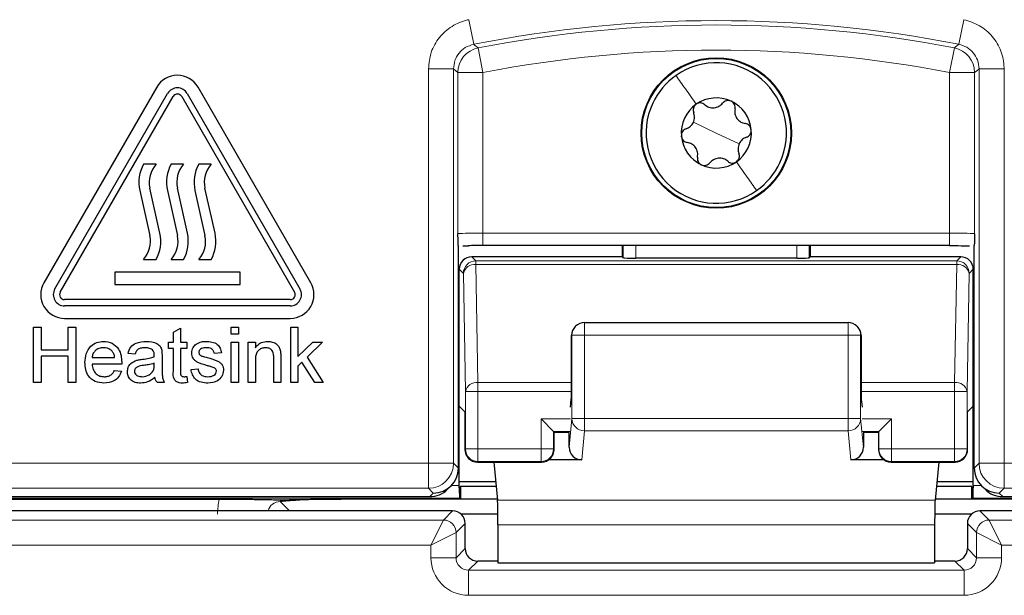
# Model space of a CAD drawing. Header units: millimetres. Extents: x 5 to 418, y 2 to 292.
# Tile 21 of 80: x 117.98 to 124.53, y 160.8 to 164.62. Entities that reach past the tile are written whole.
import ezdxf

# ---------------------------------------------------------------- set-up
doc = ezdxf.new("R2010")
doc.units = ezdxf.units.MM

msp = doc.modelspace()

# ---------------------------------------------------------------- linework, layer by layer
at = {"color": 7, "linetype": 'Continuous', "lineweight": 18}
for p, q in [((120.968, 164.6215), (121.0003, 164.458)), ((124.2581, 164.6215), (124.2258, 164.458)), ((121.03, 164.4341), (121.0618, 164.2705)), ((124.1962, 164.4341), (124.1644, 164.2705)), ((120.6993, 164.2945), (120.8659, 164.2945)), ((120.6993, 161.6738), (120.6993, 164.2945)), ((120.8659, 164.2945), (120.8659, 161.6738)), ((120.8951, 163.199), (120.8951, 164.2705)), ((120.8951, 164.2705), (121.0618, 164.2705)), ((121.0618, 164.2705), (121.0618, 163.2033)), ((124.1644, 164.2705), (124.331, 164.2705)), ((124.1644, 163.2033), (124.1644, 164.2705)), ((124.331, 164.2705), (124.331, 163.199)), ((124.3602, 161.6738), (124.3602, 164.2945)), ((124.5269, 164.2945), (124.3602, 164.2945)), ((124.5269, 164.2945), (124.5269, 161.6738)), ((122.6131, 163.8685), (122.4607, 163.9395)), ((122.6131, 163.8685), (122.7654, 163.7974)), ((121.0618, 163.12), (121.0618, 163.2033)), ((121.0618, 163.2033), (124.1644, 163.2033)), ((124.1644, 163.12), (124.1644, 163.2033)), ((121.995, 163.0388), (121.995, 163.12)), ((122.0783, 163.12), (122.0783, 163.0374)), ((123.1478, 163.0374), (123.1478, 163.12)), ((123.2312, 163.12), (123.2312, 163.0388)), ((120.9875, 163.0461), (121.0146, 163.0191)), ((124.2116, 163.0191), (124.2386, 163.0461)), ((120.9313, 162.9357), (120.9042, 162.9628)), ((121.0146, 163.0191), (121.0146, 162.9947)), ((121.0146, 163.0191), (124.2116, 163.0191)), ((121.0146, 162.9947), (121.0283, 162.2095)), ((121.0146, 162.9947), (124.2116, 162.9947)), ((124.1978, 162.2095), (124.2116, 162.9947)), ((124.2116, 162.9947), (124.2116, 163.0191)), ((124.3219, 162.9628), (124.2949, 162.9357)), ((120.945, 162.1506), (120.9313, 162.9357)), ((124.2949, 162.9357), (124.2812, 162.1506)), ((121.7366, 162.5253), (121.7366, 162.6087)), ((123.4895, 162.5253), (123.4895, 162.6087)), ((121.6533, 162.5253), (121.6504, 162.5224)), ((121.6533, 161.971), (121.6533, 162.5253)), ((121.6533, 162.5253), (121.7366, 162.5253)), ((123.4895, 162.5253), (121.7366, 162.5253)), ((121.7366, 162.5253), (121.7366, 161.971)), ((123.4895, 161.971), (123.4895, 162.5253)), ((123.4895, 162.5253), (123.5728, 162.5253)), ((123.5728, 162.5253), (123.5728, 161.971)), ((123.5758, 162.5224), (123.5728, 162.5253)), ((121.0283, 162.2095), (121.0283, 162.1506)), ((121.0283, 162.2095), (121.6504, 162.2095)), ((123.5758, 162.2095), (124.1978, 162.2095)), ((124.1978, 162.1506), (124.1978, 162.2095)), ((121.0283, 162.1506), (120.945, 162.1506)), ((120.945, 161.7685), (120.945, 162.1506)), ((121.0283, 162.1506), (121.6503, 162.1506)), ((121.0283, 162.1506), (121.0283, 161.7685)), ((123.5759, 162.1506), (124.1978, 162.1506)), ((124.1978, 161.7685), (124.1978, 162.1506)), ((124.2812, 162.1506), (124.1978, 162.1506)), ((124.2812, 162.1506), (124.2812, 161.7685)), ((121.6431, 161.9685), (121.4478, 161.9685)), ((121.4478, 161.7685), (121.4478, 161.9685)), ((121.635, 161.7804), (121.6533, 161.971)), ((121.6533, 161.971), (121.7366, 161.971)), ((121.7366, 161.889), (121.7366, 161.971)), ((121.7366, 161.971), (123.4895, 161.971)), ((123.4895, 161.889), (123.4895, 161.971)), ((123.4895, 161.971), (123.5728, 161.971)), ((123.5728, 161.971), (123.5912, 161.7804)), ((123.7783, 161.9685), (123.583, 161.9685)), ((123.7783, 161.9685), (123.7783, 161.7685)), ((121.6417, 161.8851), (121.5312, 161.8851)), ((121.5312, 161.8851), (121.5312, 161.7685)), ((121.7366, 161.889), (121.718, 161.696)), ((123.4895, 161.889), (121.7366, 161.889)), ((123.5081, 161.696), (123.4895, 161.889)), ((123.695, 161.8851), (123.5845, 161.8851)), ((123.695, 161.7685), (123.695, 161.8851)), ((120.9418, 161.7653), (120.945, 161.7685)), ((121.0283, 161.7685), (120.945, 161.7685)), ((121.0283, 161.7685), (121.0283, 161.6851)), ((121.0283, 161.7685), (121.4478, 161.7685)), ((121.4478, 161.6851), (121.4478, 161.7685)), ((121.5312, 161.7685), (121.4478, 161.7685)), ((121.5312, 161.7685), (121.5343, 161.7653)), ((123.6918, 161.7653), (123.695, 161.7685)), ((123.7783, 161.7685), (123.695, 161.7685)), ((123.7783, 161.7685), (123.7783, 161.6851)), ((123.7783, 161.7685), (124.1978, 161.7685)), ((124.1978, 161.6851), (124.1978, 161.7685)), ((124.2812, 161.7685), (124.1978, 161.7685)), ((124.2812, 161.7685), (124.2843, 161.7653)), ((117.5268, 161.6738), (120.6993, 161.6738)), ((120.6993, 161.6738), (120.8659, 161.6738)), ((120.6993, 161.6738), (120.6993, 161.5071)), ((120.8659, 161.6738), (120.898, 161.6417)), ((121.0283, 161.6851), (121.0251, 161.682)), ((121.0283, 161.6851), (121.4478, 161.6851)), ((121.451, 161.682), (121.4478, 161.6851)), ((123.7783, 161.6851), (123.7751, 161.682)), ((123.7783, 161.6851), (124.1978, 161.6851)), ((124.201, 161.682), (124.1978, 161.6851)), ((124.3282, 161.6417), (124.3602, 161.6738)), ((124.3602, 161.6738), (124.5269, 161.6738)), ((124.5269, 161.5071), (124.5269, 161.6738)), ((124.5269, 161.6738), (127.6993, 161.6738)), ((120.851, 161.5258), (120.9042, 161.5258)), ((124.3219, 161.5258), (124.3752, 161.5258)), ((120.6993, 161.5071), (117.5268, 161.5071)), ((120.7313, 161.4751), (120.6993, 161.5071)), ((120.708, 161.4518), (120.7313, 161.4751)), ((124.5269, 161.5071), (124.4949, 161.4751)), ((124.4949, 161.4751), (124.5182, 161.4518)), ((127.6993, 161.5071), (124.5269, 161.5071)), ((120.9057, 161.4424), (117.4297, 161.4424)), ((119.7128, 161.4186), (119.7743, 161.3572)), ((124.0675, 161.4277), (121.1587, 161.4277)), ((127.7964, 161.4424), (124.3205, 161.4424)), ((120.799, 161.2961), (120.8601, 161.3572)), ((124.366, 161.3572), (124.4271, 161.2961)), ((117.5271, 161.2961), (120.799, 161.2961)), ((120.7157, 161.1294), (120.799, 161.2961)), ((120.9434, 161.2739), (120.8824, 161.2128)), ((124.0651, 161.2637), (121.1611, 161.2637)), ((124.3438, 161.2128), (124.2827, 161.2739)), ((124.4271, 161.2961), (127.6991, 161.2961)), ((124.4271, 161.2961), (124.5104, 161.1294)), ((120.7157, 161.1294), (120.8824, 161.2128)), ((120.8824, 161.2128), (120.8824, 161.0461)), ((124.3438, 161.2128), (124.5104, 161.1294)), ((124.3438, 161.0461), (124.3438, 161.2128)), ((120.7157, 161.1294), (117.5271, 161.1294)), ((120.7157, 161.0461), (120.7157, 161.1294)), ((127.6991, 161.1294), (124.5104, 161.1294)), ((124.5104, 161.1294), (124.5104, 161.0461)), ((120.8824, 161.0461), (120.9434, 161.1072)), ((124.2827, 161.1072), (124.3438, 161.0461)), ((120.7157, 161.0461), (120.8824, 161.0461)), ((121.0268, 161.0238), (120.9657, 160.9628)), ((124.2605, 160.9628), (124.1994, 161.0238)), ((124.5104, 161.0461), (124.3438, 161.0461)), ((120.9657, 160.7961), (120.9657, 160.9628)), ((120.9657, 160.9628), (124.2605, 160.9628)), ((124.2605, 160.7961), (124.2605, 160.9628)), ((124.2605, 160.7961), (120.9657, 160.7961))]:
    msp.add_line(p, q, dxfattribs=at)
at = {"color": 7, "linetype": 'Continuous', "lineweight": 25}
for p, q in [((118.8926, 164.1726), (118.1426, 162.8736)), ((119.9169, 162.8736), (119.1669, 164.1726)), ((118.2148, 162.8319), (118.9648, 164.131)), ((118.2509, 162.8111), (119.0009, 164.1101)), ((119.0586, 164.1101), (119.8086, 162.8111)), ((119.0947, 164.131), (119.8447, 162.8319)), ((118.8881, 163.6611), (118.8047, 163.6611)), ((119.0714, 163.6611), (118.9881, 163.6611)), ((119.2547, 163.6611), (119.1714, 163.6611)), ((118.7797, 163.4869), (118.8464, 163.1871)), ((118.9131, 163.2019), (118.8464, 163.5018)), ((118.963, 163.4869), (119.0297, 163.1871)), ((119.0965, 163.2019), (119.0297, 163.5018)), ((119.1463, 163.4869), (119.2131, 163.1871)), ((119.2798, 163.2019), (119.2131, 163.5018)), ((120.898, 161.6418), (120.898, 163.1203)), ((120.9282, 163.1193), (120.9642, 163.1195)), ((124.1644, 163.12), (121.0618, 163.12)), ((121.9877, 163.12), (121.9877, 163.0461)), ((123.2385, 163.0461), (123.2385, 163.12)), ((124.3282, 161.6418), (124.3282, 163.1203)), ((118.8047, 163.0278), (118.8881, 163.0278)), ((118.9881, 163.0278), (119.0714, 163.0278)), ((119.1714, 163.0278), (119.2547, 163.0278)), ((121.9877, 163.0461), (120.9875, 163.0461)), ((121.995, 163.0388), (121.9877, 163.0461)), ((123.1478, 163.0374), (122.0783, 163.0374)), ((123.2385, 163.0461), (123.2312, 163.0388)), ((124.2386, 163.0461), (123.2385, 163.0461)), ((120.9042, 162.0531), (120.9042, 162.9628)), ((124.3219, 162.0531), (124.3219, 162.9628)), ((119.4464, 162.9444), (118.6131, 162.9444)), ((118.6131, 162.9444), (118.6131, 162.8611)), ((119.4464, 162.8611), (119.4464, 162.9444)), ((118.6131, 162.8611), (119.4464, 162.8611)), ((119.7797, 162.7611), (118.2797, 162.7611)), ((119.7797, 162.7194), (118.2797, 162.7194)), ((118.2797, 162.6361), (119.7797, 162.6361)), ((118.072, 162.2111), (118.072, 162.5778)), ((118.072, 162.5778), (118.1238, 162.5778)), ((118.1238, 162.5778), (118.1238, 162.4273)), ((118.3024, 162.4273), (118.3024, 162.5778)), ((118.3024, 162.5778), (118.3541, 162.5778)), ((118.3541, 162.5778), (118.3541, 162.2111)), ((119.0028, 162.5443), (119.0498, 162.571)), ((119.0498, 162.571), (119.0498, 162.479)), ((119.3883, 162.5308), (119.3883, 162.5778)), ((119.3883, 162.5778), (119.4353, 162.5778)), ((119.4353, 162.5778), (119.4353, 162.5308)), ((119.784, 162.2111), (119.784, 162.5778)), ((119.784, 162.5778), (119.831, 162.5778)), ((119.831, 162.5778), (119.831, 162.3833)), ((121.6777, 162.5843), (121.6752, 162.5818)), ((121.7366, 162.6087), (123.4895, 162.6087)), ((123.5509, 162.5818), (123.5484, 162.5843)), ((119.0028, 162.479), (119.0028, 162.5443)), ((119.4353, 162.5308), (119.3883, 162.5308)), ((121.6504, 162.1819), (121.6504, 162.5224)), ((123.5758, 162.5224), (123.5758, 162.1819)), ((118.9699, 162.4367), (118.9699, 162.479)), ((118.9699, 162.479), (119.0028, 162.479)), ((119.0028, 162.4367), (118.9699, 162.4367)), ((119.0028, 162.2864), (119.0028, 162.4367)), ((119.0498, 162.479), (119.0921, 162.479)), ((119.0921, 162.4367), (119.0498, 162.4367)), ((119.0498, 162.4367), (119.0498, 162.2847)), ((119.0921, 162.479), (119.0921, 162.4367)), ((119.3883, 162.479), (119.4353, 162.479)), ((119.3883, 162.2111), (119.3883, 162.479)), ((119.4353, 162.479), (119.4353, 162.2111)), ((119.5011, 162.2111), (119.5011, 162.479)), ((119.5011, 162.479), (119.5481, 162.479)), ((119.5481, 162.479), (119.5481, 162.4417)), ((119.831, 162.3833), (119.9293, 162.479)), ((119.9947, 162.479), (119.8918, 162.3789)), ((119.9293, 162.479), (119.9947, 162.479)), ((118.1238, 162.4273), (118.3024, 162.4273)), ((118.1238, 162.385), (118.1238, 162.2111)), ((118.3024, 162.385), (118.1238, 162.385)), ((118.3024, 162.2111), (118.3024, 162.385)), ((118.4622, 162.3756), (118.6126, 162.3756)), ((118.749, 162.3991), (118.702, 162.4038)), ((118.9276, 162.3848), (118.9276, 162.3274)), ((119.3225, 162.4085), (119.2755, 162.4038)), ((119.6703, 162.2111), (119.6703, 162.3711)), ((119.7173, 162.375), (119.7173, 162.2111)), ((119.8918, 162.3789), (119.9994, 162.2111)), ((118.6594, 162.3333), (118.4622, 162.3333)), ((118.8757, 162.3244), (118.8759, 162.338)), ((119.5481, 162.3548), (119.5481, 162.2111)), ((119.8579, 162.3459), (119.831, 162.3196)), ((119.831, 162.3196), (119.831, 162.2111)), ((119.9445, 162.2111), (119.8579, 162.3459)), ((118.6121, 162.291), (118.6582, 162.2863)), ((119.0921, 162.2499), (119.0968, 162.2104)), ((119.1203, 162.2957), (119.1673, 162.3004)), ((118.1238, 162.2111), (118.072, 162.2111)), ((118.3541, 162.2111), (118.3024, 162.2111)), ((118.9417, 162.2111), (118.8947, 162.2111)), ((119.4353, 162.2111), (119.3883, 162.2111)), ((119.5481, 162.2111), (119.5011, 162.2111)), ((119.7173, 162.2111), (119.6703, 162.2111)), ((119.831, 162.2111), (119.784, 162.2111)), ((119.9994, 162.2111), (119.9445, 162.2111)), ((120.9418, 162.0155), (120.9042, 162.0531)), ((120.9042, 161.5258), (120.9042, 162.0531)), ((121.6431, 162.0474), (121.6491, 162.0995)), ((123.577, 162.0995), (123.583, 162.0474)), ((124.3219, 162.0531), (124.2843, 162.0155)), ((124.3219, 161.5258), (124.3219, 162.0531)), ((120.9418, 162.0155), (120.9418, 161.7653)), ((124.2843, 161.7653), (124.2843, 162.0155)), ((121.4478, 161.9685), (121.5312, 161.8851)), ((123.695, 161.8851), (123.7783, 161.9685)), ((121.5312, 161.8851), (121.5343, 161.882)), ((121.5343, 161.7653), (121.5343, 161.882)), ((121.6355, 161.879), (121.5343, 161.879)), ((121.635, 161.7804), (121.635, 161.879)), ((123.6918, 161.879), (123.5906, 161.879)), ((123.5912, 161.879), (123.5912, 161.7804)), ((123.695, 161.8851), (123.6918, 161.882)), ((123.6918, 161.882), (123.6918, 161.7653)), ((121.0251, 161.682), (121.451, 161.682)), ((121.1342, 161.682), (121.1587, 161.4277)), ((121.718, 161.696), (121.4972, 161.696)), ((123.7289, 161.696), (123.5081, 161.696)), ((123.7751, 161.682), (124.201, 161.682)), ((124.0919, 161.682), (124.0675, 161.4277)), ((120.898, 161.6417), (120.898, 161.6418)), ((124.3282, 161.6417), (124.3282, 161.6418)), ((120.8259, 161.5006), (120.8492, 161.524)), ((120.9042, 161.5517), (121.1467, 161.5517)), ((124.0794, 161.5517), (124.3219, 161.5517)), ((124.377, 161.524), (124.4003, 161.5006)), ((120.913, 161.5194), (120.9042, 161.5107)), ((120.9042, 161.5107), (120.9042, 161.5107)), ((121.1499, 161.5194), (120.913, 161.5194)), ((120.913, 161.5194), (120.913, 161.4351)), ((124.3132, 161.5194), (124.0763, 161.5194)), ((124.3219, 161.5107), (124.3132, 161.5194)), ((124.3132, 161.4351), (124.3132, 161.5194)), ((124.3219, 161.5107), (124.3219, 161.5107)), ((117.363, 161.4518), (120.708, 161.4518)), ((117.4297, 161.4351), (119.3089, 161.4351)), ((120.913, 161.4351), (120.1186, 161.4351)), ((120.913, 161.4351), (120.9057, 161.4424)), ((121.158, 161.4351), (120.913, 161.4351)), ((124.3132, 161.4351), (124.0682, 161.4351)), ((124.3205, 161.4424), (124.3132, 161.4351)), ((125.1076, 161.4351), (124.3132, 161.4351)), ((124.5182, 161.4518), (127.8631, 161.4518)), ((120.8601, 161.3572), (117.466, 161.3572)), ((121.1608, 161.3347), (120.917, 161.3347)), ((124.3091, 161.3347), (124.0653, 161.3347)), ((127.7602, 161.3572), (124.366, 161.3572)), ((120.9434, 161.1072), (120.9434, 161.2739)), ((121.1611, 161.2637), (121.1611, 161.0123)), ((124.0651, 161.2637), (124.0651, 161.0123)), ((124.2827, 161.2739), (124.2827, 161.1072)), ((121.1611, 161.0238), (121.0268, 161.0238)), ((121.1611, 161.0123), (124.0651, 161.0123)), ((124.1994, 161.0238), (124.0651, 161.0238))]:
    msp.add_line(p, q, dxfattribs=at)
at = {"color": 7, "linetype": 'Continuous', "lineweight": 18, "flags": 128}
for points in [[(121.0003, 164.458), (121.0062, 164.4532), (121.03, 164.4341)], [(124.1962, 164.4341), (124.2021, 164.4388), (124.2258, 164.458)], [(120.8951, 164.2705), (120.8805, 164.2825), (120.8659, 164.2945)], [(124.3602, 164.2945), (124.3457, 164.2825), (124.331, 164.2705)]]:
    msp.add_lwpolyline(points, dxfattribs=at)
at = {"color": 7, "linetype": 'Continuous', "lineweight": 25}
for radius in [0.5, 0.4953]:
    msp.add_circle((122.6131, 163.8685), radius, dxfattribs=at)
at = {"color": 7, "linetype": 'Continuous', "lineweight": 18}
for centre, radius, start, end in [((122.6131, 156.2851), 8.3305, 78.83718, 101.16282), ((122.6131, 156.2851), 8.3013, 79.00614, 100.99386), ((121.0618, 164.2704), 0.1667, 101.01001, 179.98385), ((122.6131, 156.2851), 8.1346, 79.00614, 100.99386), ((124.1643, 164.2704), 0.1667, 0.01615, 78.98999), ((121.0146, 162.9357), 0.0834, 90.02044, 179.97956), ((121.0051, 162.9197), 0.0755, 82.77494, 167.76207), ((124.2115, 162.9357), 0.0834, 0.02044, 89.97956), ((124.2211, 162.9197), 0.0755, 12.23793, 97.22506), ((121.7366, 162.5254), 0.0833, 135.00151, 180.01956), ((123.4895, 162.5254), 0.0833, 359.98044, 44.99849), ((121.0188, 162.1346), 0.0755, 82.77494, 167.76207), ((124.2073, 162.1346), 0.0755, 12.23793, 97.22506), ((121.7363, 161.9719), 0.083, 180.67094, 270.24638), ((123.4899, 161.9719), 0.083, 269.75362, 359.32906), ((121.0283, 161.7685), 0.0834, 180.02044, 269.97956), ((121.4478, 161.7685), 0.0834, 270.02044, 359.97956), ((123.7783, 161.7685), 0.0834, 180.02044, 269.97956), ((124.1978, 161.7685), 0.0834, 270.02044, 359.97956), ((120.6992, 161.6738), 0.1667, 270.02044, 359.97956), ((124.5269, 161.6738), 0.1667, 180.02044, 269.97956), ((120.799, 161.2127), 0.0834, 0.02044, 89.97956), ((124.4271, 161.2127), 0.0834, 90.02044, 179.97956)]:
    msp.add_arc(centre, radius, start, end, dxfattribs=at)
at = {"color": 7, "linetype": 'Continuous', "lineweight": 25}
for centre, radius, start, end in [((122.6131, 163.8685), 0.4667, 334.98633, 124.98633), ((119.0297, 164.0935), 0.1583, 30, 150), ((122.6131, 163.8685), 0.4667, 124.98633, 154.98633), ((119.0297, 164.0935), 0.075, 30, 150), ((119.0297, 164.0935), 0.0333, 30, 150), ((122.6131, 163.8685), 0.2333, 64.98633, 124.98633), ((122.6131, 163.8685), 0.2333, 4.98633, 64.98633), ((122.6131, 163.8685), 0.4667, 154.98633, 304.98633), ((122.6131, 163.8685), 0.2333, 124.98633, 184.98633), ((122.6131, 163.8685), 0.2333, 304.98633, 4.98633), ((122.6131, 163.8685), 0.2333, 184.98633, 244.98633), ((119.0222, 163.5409), 0.2485, 151.07214, 192.54608), ((119.0222, 163.5409), 0.1801, 138.13844, 192.54608), ((119.2055, 163.5409), 0.2485, 151.07214, 192.54608), ((119.2055, 163.5409), 0.1801, 138.13844, 192.54608), ((119.3889, 163.5409), 0.2485, 151.07214, 192.54608), ((119.3889, 163.5409), 0.1801, 138.13844, 192.54608), ((122.6131, 163.8685), 0.2333, 244.98633, 304.98633), ((122.6131, 163.8685), 0.4667, 304.98633, 334.98633), ((118.6706, 163.1479), 0.1801, 318.13844, 12.54608), ((118.6706, 163.1479), 0.2485, 331.07214, 12.54608), ((118.8539, 163.1479), 0.1801, 318.13844, 12.54608), ((118.8539, 163.1479), 0.2485, 331.07214, 12.54608), ((119.0373, 163.1479), 0.1801, 318.13844, 12.54608), ((119.0373, 163.1479), 0.2485, 331.07214, 12.54608), ((118.2797, 162.7944), 0.1583, 150, 270), ((118.2797, 162.7944), 0.075, 150, 270), ((119.7797, 162.7944), 0.1583, 270, 30), ((119.7797, 162.7944), 0.075, 270, 30), ((118.2797, 162.7944), 0.0333, 150, 270), ((119.7797, 162.7944), 0.0333, 270, 30), ((121.7366, 162.5253), 0.0833, 90, 135), ((123.4895, 162.5253), 0.0833, 45, 90), ((121.0252, 161.7653), 0.0834, 180.02044, 269.97956), ((121.451, 161.7653), 0.0834, 270.02044, 359.97956), ((123.7752, 161.7653), 0.0834, 180.02044, 269.97956), ((124.201, 161.7653), 0.0834, 270.02044, 359.97956), ((120.8601, 161.2738), 0.0834, 0.02044, 89.97956), ((124.366, 161.2738), 0.0834, 90.02044, 179.97956)]:
    msp.add_arc(centre, radius, start, end, dxfattribs=at)
at = {"color": 7, "linetype": 'Continuous', "lineweight": 18}
for centre, major_axis, ratio, start_param, end_param in [((121.0618, 163.1989), (0.1667, 0), 0.026183, 1.570796, 3.124139), ((124.1644, 163.1989), (0.1667, 0), 0.026183, 0.017453, 1.570796), ((119.714, 161.3342), (0.2954, -0.2954), 0.997265, 3.684069, 3.925621), ((119.714, 161.3342), (-0.0604, 0.0604), 0.975938, 5.499157, 6.805176), ((120.9657, 161.0461), (-0.1768, -0.1768), 0.999695, 5.497939, 7.068431), ((120.9657, 161.0461), (0.059, 0.059), 0.998479, 2.356347, 3.926839), ((124.2604, 161.0461), (0.1768, -0.1768), 0.999695, 5.497939, 7.068431), ((124.2604, 161.0461), (0.059, -0.059), 0.998479, 5.497939, 7.068431)]:
    msp.add_ellipse(centre, major_axis=major_axis, ratio=ratio, start_param=start_param, end_param=end_param, dxfattribs=at)
at = {"color": 7, "linetype": 'Continuous', "lineweight": 25}
for centre, major_axis, ratio, start_param, end_param in [((121.0618, 163.1156), (0.25, 0), 0.017455, 1.570796, 1.979484), ((120.9876, 162.9628), (0.0589, -0.0589), 0.999695, 2.356347, 3.926839), ((122.0783, 163.0388), (0.0833, 0), 0.017455, 3.159046, 4.712389), ((123.1478, 163.0388), (0.0833, 0), 0.017455, 4.712389, 6.265732), ((124.2386, 162.9628), (-0.0589, -0.0589), 0.999695, 2.356347, 3.926839), ((121.7352, 162.5239), (0.0786, 0.0326), 0.975619, 1.972298, 2.740091), ((123.491, 162.5239), (0.0786, -0.0326), 0.975619, 0.401502, 1.169294), ((121.7337, 162.5224), (0.0589, 0.0589), 0.999695, 2.338589, 2.356347), ((123.4924, 162.5224), (0.0589, -0.0589), 0.999695, 0.785246, 0.803004), ((121.6489, 162.1819), (0, 0.0833), 0.017455, 3.291109, 4.712389), ((123.5772, 162.1819), (0, 0.0833), 0.017455, 1.570796, 2.992077), ((121.7183, 161.7806), (-0.0081, -0.0843), 0.983821, 4.809961, 6.377644), ((123.5078, 161.7806), (-0.0081, 0.0843), 0.983821, 3.047134, 4.614817), ((120.7313, 161.6418), (0.1667, 0), 0.999695, 4.712389, 6.282881), ((124.4949, 161.6418), (0.1667, 0), 0.999695, 3.141897, 4.712389), ((120.9028, 161.5258), (0, 0.0833), 0.017455, 4.530512, 4.712389), ((124.3234, 161.5258), (0, 0.0833), 0.017455, 1.570796, 1.752673), ((120.708, 161.6185), (0.1179, 0.1179), 0.999695, 3.926839, 4.712389), ((120.9057, 161.5258), (0, 0.0833), 0.017455, 1.752673, 3.124139), ((124.3205, 161.5258), (0, 0.0833), 0.017455, 3.159046, 4.530512), ((124.5181, 161.6185), (0.1179, -0.1179), 0.999695, 4.712389, 5.497939), ((121.1582, 161.2637), (0, 0.1667), 0.017455, 4.712389, 6.103873), ((124.068, 161.2637), (0, 0.1667), 0.017455, 0.179312, 1.570796), ((121.0268, 161.1072), (0.059, 0.059), 0.998479, 2.356347, 3.926839), ((124.1993, 161.1072), (0.059, -0.059), 0.998479, 5.497939, 7.068431)]:
    msp.add_ellipse(centre, major_axis=major_axis, ratio=ratio, start_param=start_param, end_param=end_param, dxfattribs=at)
at = {"color": 7, "linetype": 'Continuous', "lineweight": 18}
for points, knots in [([(120.968, 164.6215), (120.9652, 164.6209), (120.9258, 164.6128), (120.8523, 164.5825), (120.7678, 164.5067), (120.7103, 164.407), (120.703, 164.332), (120.6993, 164.2945)], [0, 0, 0, 0, 0.019366, 0.264509, 0.509654, 0.754828, 1, 1, 1, 1]), ([(124.5269, 164.2945), (124.5268, 164.2975), (124.5265, 164.3377), (124.511, 164.4156), (124.453, 164.5132), (124.3663, 164.5889), (124.2942, 164.6106), (124.2581, 164.6215)], [0, 0, 0, 0, 0.019366, 0.264509, 0.509654, 0.754828, 1, 1, 1, 1]), ([(120.8659, 164.2945), (120.8678, 164.3133), (120.8714, 164.3508), (120.9002, 164.4004), (120.9434, 164.4404), (120.9809, 164.452), (121.0003, 164.458)], [0, 0, 0, 0, 0.245266, 0.490493, 0.73569, 1, 1, 1, 1]), ([(124.2258, 164.458), (124.2439, 164.4526), (124.28, 164.4417), (124.3231, 164.4039), (124.354, 164.3538), (124.3581, 164.3148), (124.3602, 164.2945)], [0, 0, 0, 0, 0.245266, 0.490493, 0.73569, 1, 1, 1, 1])]:
    msp.add_open_spline(points, degree=3, knots=knots, dxfattribs=at)
for points in [[(122.3455, 164.2508), (122.3656, 164.2221), (122.4058, 164.1646), (122.4548, 164.0946), (122.4793, 164.0596)], [(122.8807, 163.4861), (122.8605, 163.5149), (122.8203, 163.5724), (122.7713, 163.6423), (122.7469, 163.6773)]]:
    msp.add_open_spline(points, degree=3, dxfattribs=at)
at = {"color": 7, "linetype": 'Continuous', "lineweight": 25}
for points, knots in [([(122.7117, 164.0799), (122.7066, 164.0817), (122.6962, 164.0853), (122.6799, 164.0835), (122.6656, 164.0773), (122.6588, 164.0702), (122.6554, 164.0666)], [0, 0, 0, 0, 0.249234, 0.499727, 0.749346, 1, 1, 1, 1]), ([(122.7377, 164.0282), (122.7383, 164.0331), (122.7394, 164.0429), (122.7349, 164.0578), (122.7259, 164.0714), (122.7165, 164.0771), (122.7117, 164.0799)], [0, 0, 0, 0, 0.250853, 0.499822, 0.749997, 1, 1, 1, 1]), ([(122.4793, 164.0596), (122.4751, 164.0561), (122.4668, 164.0489), (122.4603, 164.0339), (122.4585, 164.0183), (122.4613, 164.0089), (122.4627, 164.0042)], [0, 0, 0, 0, 0.249234, 0.499727, 0.749346, 1, 1, 1, 1]), ([(122.5371, 164.0563), (122.5331, 164.0592), (122.5252, 164.0651), (122.51, 164.0687), (122.4937, 164.0677), (122.4841, 164.0623), (122.4793, 164.0596)], [0, 0, 0, 0, 0.250851, 0.499819, 0.749995, 1, 1, 1, 1]), ([(122.5371, 164.0563), (122.5457, 164.0501), (122.5586, 164.0408), (122.5808, 164.0357), (122.5984, 164.0352), (122.6156, 164.0387), (122.6368, 164.0475), (122.648, 164.059), (122.6554, 164.0666)], [0, 0, 0, 0, 0.249139, 0.374273, 0.498879, 0.623969, 0.749734, 1, 1, 1, 1]), ([(122.7377, 164.0282), (122.7366, 164.0177), (122.735, 164.0018), (122.7418, 163.98), (122.7501, 163.9646), (122.7618, 163.9514), (122.78, 163.9374), (122.7955, 163.9335), (122.8058, 163.9309)], [0, 0, 0, 0, 0.249141, 0.374275, 0.498881, 0.623971, 0.749735, 1, 1, 1, 1]), ([(122.4124, 163.8965), (122.4221, 163.9009), (122.4366, 163.9074), (122.4521, 163.9242), (122.4613, 163.9391), (122.4669, 163.9558), (122.4699, 163.9786), (122.4656, 163.9939), (122.4627, 164.0042)], [0, 0, 0, 0, 0.249088, 0.37422, 0.498835, 0.623937, 0.749713, 1, 1, 1, 1]), ([(122.4124, 163.8965), (122.4079, 163.8946), (122.3989, 163.8907), (122.3881, 163.8793), (122.3809, 163.8647), (122.3807, 163.8537), (122.3806, 163.8482)], [0, 0, 0, 0, 0.2507928, 0.4997404, 0.7499403, 1, 1, 1, 1]), ([(122.8455, 163.8888), (122.8445, 163.8941), (122.8424, 163.9049), (122.8327, 163.9181), (122.8202, 163.9274), (122.8106, 163.9297), (122.8058, 163.9309)], [0, 0, 0, 0, 0.249237, 0.499727, 0.749344, 1, 1, 1, 1]), ([(122.8137, 163.8404), (122.8182, 163.8424), (122.8272, 163.8463), (122.838, 163.8576), (122.8453, 163.8722), (122.8454, 163.8833), (122.8455, 163.8888)], [0, 0, 0, 0, 0.250793, 0.49974, 0.74994, 1, 1, 1, 1]), ([(122.3806, 163.8482), (122.3817, 163.8428), (122.3837, 163.832), (122.3934, 163.8188), (122.406, 163.8095), (122.4155, 163.8072), (122.4203, 163.8061)], [0, 0, 0, 0, 0.2492369, 0.4997272, 0.7493439, 1, 1, 1, 1]), ([(122.8137, 163.8404), (122.804, 163.8361), (122.7895, 163.8295), (122.7741, 163.8128), (122.7648, 163.7978), (122.7593, 163.7811), (122.7562, 163.7584), (122.7606, 163.743), (122.7635, 163.7328)], [0, 0, 0, 0, 0.249088, 0.37422, 0.498835, 0.623937, 0.749713, 1, 1, 1, 1]), ([(122.4884, 163.7088), (122.4895, 163.7193), (122.4911, 163.7351), (122.4843, 163.7569), (122.476, 163.7724), (122.4643, 163.7855), (122.4461, 163.7995), (122.4306, 163.8035), (122.4203, 163.8061)], [0, 0, 0, 0, 0.2491414, 0.3742754, 0.4988808, 0.6239708, 0.7497353, 1, 1, 1, 1]), ([(122.4884, 163.7088), (122.4879, 163.7039), (122.4868, 163.6941), (122.4912, 163.6791), (122.5002, 163.6655), (122.5097, 163.6599), (122.5144, 163.657)], [0, 0, 0, 0, 0.250853, 0.499822, 0.749997, 1, 1, 1, 1]), ([(122.6891, 163.6807), (122.6805, 163.6869), (122.6676, 163.6962), (122.6453, 163.7012), (122.6278, 163.7017), (122.6105, 163.6982), (122.5893, 163.6894), (122.5782, 163.678), (122.5707, 163.6704)], [0, 0, 0, 0, 0.249139, 0.374273, 0.498879, 0.623969, 0.749734, 1, 1, 1, 1]), ([(122.6891, 163.6807), (122.693, 163.6777), (122.7009, 163.6719), (122.7161, 163.6682), (122.7324, 163.6693), (122.7421, 163.6746), (122.7469, 163.6773)], [0, 0, 0, 0, 0.250851, 0.499819, 0.749995, 1, 1, 1, 1]), ([(122.7469, 163.6773), (122.751, 163.6809), (122.7593, 163.6881), (122.7659, 163.703), (122.7677, 163.7186), (122.7649, 163.728), (122.7635, 163.7328)], [0, 0, 0, 0, 0.2492338, 0.4997272, 0.7493458, 1, 1, 1, 1]), ([(122.5144, 163.657), (122.5196, 163.6552), (122.53, 163.6516), (122.5462, 163.6534), (122.5606, 163.6596), (122.5673, 163.6668), (122.5707, 163.6704)], [0, 0, 0, 0, 0.249234, 0.499727, 0.749346, 1, 1, 1, 1]), ([(120.898, 163.1203), (120.8979, 163.1207), (120.8978, 163.122), (120.8975, 163.1252), (120.8972, 163.1314), (120.8969, 163.1388), (120.8965, 163.1488), (120.8961, 163.1623), (120.8956, 163.18), (120.8953, 163.1933), (120.8951, 163.1988), (120.8951, 163.199)], [0, 0, 0, 0, 0.047327, 0.142431, 0.238788, 0.385085, 0.460687, 0.612332, 0.841241, 0.994251, 1, 1, 1, 1]), ([(124.331, 163.199), (124.331, 163.1988), (124.3307, 163.1881), (124.3302, 163.167), (124.3295, 163.1429), (124.3288, 163.1269), (124.3284, 163.1225), (124.3282, 163.1203)], [0, 0, 0, 0, 0.005751, 0.309684, 0.615014, 0.805547, 1, 1, 1, 1]), ([(124.1644, 163.1199), (124.1839, 163.1199), (124.2315, 163.1199), (124.2733, 163.1195), (124.2979, 163.1192)], [0, 0, 0, 0, 0.411358, 1, 1, 1, 1]), ([(118.4152, 162.3428), (118.4164, 162.3627), (118.4187, 162.4023), (118.4484, 162.4512), (118.4923, 162.4798), (118.5234, 162.4824), (118.539, 162.4838)], [0, 0, 0, 0, 0.280748, 0.559775, 0.779666, 1, 1, 1, 1]), ([(118.5388, 162.4414), (118.5283, 162.4406), (118.5074, 162.4388), (118.4821, 162.4225), (118.466, 162.4002), (118.4635, 162.3838), (118.4622, 162.3756)], [0, 0, 0, 0, 0.28019, 0.559728, 0.779642, 1, 1, 1, 1]), ([(118.5954, 162.419), (118.586, 162.4264), (118.5693, 162.4396), (118.5482, 162.4409), (118.5388, 162.4414)], [0, 0, 0, 0, 0.558512, 1, 1, 1, 1]), ([(118.539, 162.4838), (118.5585, 162.4815), (118.5974, 162.477), (118.6388, 162.4377), (118.6573, 162.391), (118.6589, 162.3606), (118.6597, 162.3454)], [0, 0, 0, 0, 0.279366, 0.558398, 0.778885, 1, 1, 1, 1]), ([(118.702, 162.4038), (118.7063, 162.4184), (118.7149, 162.4475), (118.7612, 162.48), (118.7998, 162.4823), (118.8234, 162.4838)], [0, 0, 0, 0, 0.28043, 0.559303, 1, 1, 1, 1]), ([(118.8149, 162.4414), (118.8069, 162.4412), (118.7909, 162.4407), (118.7687, 162.4336), (118.7551, 162.4171), (118.751, 162.4051), (118.749, 162.3991)], [0, 0, 0, 0, 0.280855, 0.559751, 0.7795, 1, 1, 1, 1]), ([(118.8638, 162.4273), (118.8553, 162.4322), (118.8401, 162.4409), (118.8226, 162.4413), (118.8149, 162.4414)], [0, 0, 0, 0, 0.557871, 1, 1, 1, 1]), ([(118.8234, 162.4838), (118.8479, 162.4824), (118.882, 162.4806), (118.9171, 162.4525), (118.9226, 162.4342), (118.9253, 162.425)], [0, 0, 0, 0, 0.559253, 0.779195, 1, 1, 1, 1]), ([(119.125, 162.406), (119.1268, 162.419), (119.1299, 162.4422), (119.147, 162.458), (119.1545, 162.4649)], [0, 0, 0, 0, 0.558927, 1, 1, 1, 1]), ([(119.1545, 162.4649), (119.166, 162.4711), (119.1866, 162.4821), (119.2098, 162.4833), (119.2201, 162.4838)], [0, 0, 0, 0, 0.558938, 1, 1, 1, 1]), ([(119.2235, 162.4414), (119.2121, 162.4412), (119.1951, 162.4408), (119.1789, 162.4288), (119.1728, 162.4192), (119.1723, 162.4136), (119.172, 162.4108)], [0, 0, 0, 0, 0.49977, 0.749095, 0.874592, 1, 1, 1, 1]), ([(119.2201, 162.4838), (119.2332, 162.483), (119.2595, 162.4814), (119.2947, 162.4671), (119.3164, 162.4392), (119.3204, 162.4188), (119.3225, 162.4085)], [0, 0, 0, 0, 0.2807369, 0.5604275, 0.7794497, 1, 1, 1, 1]), ([(119.2755, 162.4038), (119.2738, 162.4103), (119.2704, 162.4232), (119.2513, 162.4395), (119.2341, 162.4407), (119.2235, 162.4414)], [0, 0, 0, 0, 0.280304, 0.560237, 1, 1, 1, 1]), ([(119.5481, 162.4417), (119.5536, 162.4487), (119.5646, 162.4629), (119.5924, 162.4803), (119.6156, 162.4825), (119.6297, 162.4838)], [0, 0, 0, 0, 0.280554, 0.560815, 1, 1, 1, 1]), ([(119.6166, 162.4414), (119.6088, 162.4408), (119.5931, 162.4395), (119.5718, 162.4282), (119.5493, 162.4011), (119.5486, 162.3739), (119.5481, 162.3548)], [0, 0, 0, 0, 0.1872728, 0.3743615, 0.56054, 1, 1, 1, 1]), ([(119.6703, 162.3711), (119.6703, 162.3806), (119.6701, 162.3994), (119.6605, 162.4254), (119.639, 162.4394), (119.6241, 162.4408), (119.6166, 162.4414)], [0, 0, 0, 0, 0.28168, 0.559785, 0.779587, 1, 1, 1, 1]), ([(119.6297, 162.4838), (119.6407, 162.4829), (119.6625, 162.4811), (119.6907, 162.467), (119.7083, 162.444), (119.7127, 162.4273), (119.7149, 162.419)], [0, 0, 0, 0, 0.280216, 0.559971, 0.779636, 1, 1, 1, 1]), ([(118.6126, 162.3756), (118.6114, 162.3846), (118.6092, 162.4005), (118.5996, 162.4133), (118.5954, 162.419)], [0, 0, 0, 0, 0.560674, 1, 1, 1, 1]), ([(118.7982, 162.3649), (118.8129, 162.3668), (118.8391, 162.3701), (118.8645, 162.3772), (118.8757, 162.3803)], [0, 0, 0, 0, 0.560185, 1, 1, 1, 1]), ([(118.8759, 162.3913), (118.8757, 162.3988), (118.8754, 162.4122), (118.8673, 162.4227), (118.8638, 162.4273)], [0, 0, 0, 0, 0.5619027, 1, 1, 1, 1]), ([(118.8757, 162.3803), (118.8757, 162.3824), (118.8758, 162.386), (118.8759, 162.3897), (118.8759, 162.3913)], [0, 0, 0, 0, 0.560023, 1, 1, 1, 1]), ([(118.9253, 162.425), (118.9261, 162.4175), (118.9276, 162.4042), (118.9276, 162.3907), (118.9276, 162.3848)], [0, 0, 0, 0, 0.5598174, 1, 1, 1, 1]), ([(119.2293, 162.3222), (119.2055, 162.3283), (119.1757, 162.3359), (119.1453, 162.3564), (119.1295, 162.3755), (119.1268, 162.3938), (119.125, 162.406)], [0, 0, 0, 0, 0.501321, 0.626592, 0.751817, 1, 1, 1, 1]), ([(119.172, 162.4108), (119.1723, 162.408), (119.1728, 162.4029), (119.1757, 162.3986), (119.177, 162.3968)], [0, 0, 0, 0, 0.559236, 1, 1, 1, 1]), ([(119.177, 162.3968), (119.1795, 162.3943), (119.184, 162.3897), (119.1899, 162.3872), (119.1925, 162.3861)], [0, 0, 0, 0, 0.5590842, 1, 1, 1, 1]), ([(119.1925, 162.3861), (119.1991, 162.384), (119.2109, 162.3804), (119.2228, 162.3772), (119.228, 162.3758)], [0, 0, 0, 0, 0.559965, 1, 1, 1, 1]), ([(119.228, 162.3758), (119.2524, 162.3695), (119.2829, 162.3617), (119.3151, 162.342), (119.3277, 162.3279), (119.3355, 162.3104), (119.3362, 162.2979), (119.3366, 162.2916)], [0, 0, 0, 0, 0.5004464, 0.6253959, 0.750274, 0.8750687, 1, 1, 1, 1]), ([(119.7149, 162.419), (119.7158, 162.4108), (119.7173, 162.3962), (119.7173, 162.3815), (119.7173, 162.375)], [0, 0, 0, 0, 0.559791, 1, 1, 1, 1]), ([(118.5415, 162.2064), (118.5217, 162.2082), (118.4822, 162.2117), (118.4379, 162.2492), (118.4176, 162.2964), (118.416, 162.3273), (118.4152, 162.3428)], [0, 0, 0, 0, 0.279952, 0.558661, 0.778994, 1, 1, 1, 1]), ([(118.4622, 162.3333), (118.4637, 162.3212), (118.4666, 162.297), (118.4862, 162.2679), (118.5136, 162.2511), (118.5327, 162.2495), (118.5423, 162.2487)], [0, 0, 0, 0, 0.280633, 0.559687, 0.779661, 1, 1, 1, 1]), ([(118.6597, 162.3454), (118.6596, 162.3431), (118.6596, 162.3391), (118.6595, 162.3351), (118.6594, 162.3333)], [0, 0, 0, 0, 0.559999, 1, 1, 1, 1]), ([(118.6973, 162.2821), (118.6983, 162.292), (118.7003, 162.3118), (118.7209, 162.3425), (118.7449, 162.3522), (118.7595, 162.3581)], [0, 0, 0, 0, 0.280458, 0.560983, 1, 1, 1, 1]), ([(118.8052, 162.3234), (118.7918, 162.322), (118.775, 162.3202), (118.7572, 162.3108), (118.7501, 162.3037), (118.7452, 162.2947), (118.7446, 162.2881), (118.7443, 162.2848)], [0, 0, 0, 0, 0.50028, 0.625326, 0.750269, 0.875147, 1, 1, 1, 1]), ([(118.7595, 162.3581), (118.7667, 162.3597), (118.7795, 162.3625), (118.7925, 162.3642), (118.7982, 162.3649)], [0, 0, 0, 0, 0.559918, 1, 1, 1, 1]), ([(118.8759, 162.338), (118.8629, 162.3344), (118.8396, 162.3279), (118.8157, 162.3248), (118.8052, 162.3234)], [0, 0, 0, 0, 0.55976, 1, 1, 1, 1]), ([(118.8687, 162.2872), (118.8711, 162.2939), (118.8755, 162.306), (118.8756, 162.3187), (118.8757, 162.3244)], [0, 0, 0, 0, 0.558995, 1, 1, 1, 1]), ([(118.9276, 162.3274), (118.9277, 162.314), (118.9278, 162.292), (118.9287, 162.2613), (118.9317, 162.2352), (118.9384, 162.2191), (118.9417, 162.2111)], [0, 0, 0, 0, 0.340206, 0.560339, 0.780175, 1, 1, 1, 1]), ([(119.2735, 162.3085), (119.2654, 162.3115), (119.2509, 162.3168), (119.2359, 162.3206), (119.2293, 162.3222)], [0, 0, 0, 0, 0.559788, 1, 1, 1, 1]), ([(119.2896, 162.2868), (119.2893, 162.2895), (119.2887, 162.2948), (119.2831, 162.3029), (119.2771, 162.3064), (119.2735, 162.3085)], [0, 0, 0, 0, 0.279757, 0.559839, 1, 1, 1, 1]), ([(118.6582, 162.2863), (118.6529, 162.273), (118.6423, 162.2463), (118.6013, 162.2121), (118.5642, 162.2086), (118.5415, 162.2064)], [0, 0, 0, 0, 0.280613, 0.560833, 1, 1, 1, 1]), ([(118.5423, 162.2487), (118.5504, 162.2492), (118.5666, 162.2501), (118.5943, 162.2617), (118.6054, 162.2799), (118.6121, 162.291)], [0, 0, 0, 0, 0.2812824, 0.5619063, 1, 1, 1, 1]), ([(118.785, 162.2064), (118.7727, 162.2071), (118.7482, 162.2085), (118.7178, 162.2263), (118.6998, 162.2532), (118.6981, 162.2725), (118.6973, 162.2821)], [0, 0, 0, 0, 0.280815, 0.55969, 0.779696, 1, 1, 1, 1]), ([(118.7443, 162.2848), (118.7448, 162.2804), (118.7458, 162.2716), (118.7541, 162.2608), (118.7702, 162.2502), (118.7852, 162.2493), (118.7957, 162.2487)], [0, 0, 0, 0, 0.186565, 0.373467, 0.560613, 1, 1, 1, 1]), ([(118.8806, 162.244), (118.8646, 162.2321), (118.8359, 162.2107), (118.8005, 162.2077), (118.785, 162.2064)], [0, 0, 0, 0, 0.559971, 1, 1, 1, 1]), ([(118.7957, 162.2487), (118.8122, 162.2508), (118.8418, 162.2544), (118.8605, 162.2772), (118.8687, 162.2872)], [0, 0, 0, 0, 0.559758, 1, 1, 1, 1]), ([(118.8947, 162.2111), (118.891, 162.2168), (118.8843, 162.2269), (118.8817, 162.2388), (118.8806, 162.244)], [0, 0, 0, 0, 0.559697, 1, 1, 1, 1]), ([(119.0637, 162.2064), (119.0563, 162.2067), (119.0416, 162.2072), (119.0204, 162.2157), (119.0001, 162.2426), (119.0017, 162.2683), (119.0028, 162.2864)], [0, 0, 0, 0, 0.187433, 0.373821, 0.559462, 1, 1, 1, 1]), ([(119.0498, 162.2847), (119.0492, 162.2759), (119.0485, 162.2648), (119.0558, 162.2541), (119.0629, 162.2492), (119.0694, 162.2489), (119.0737, 162.2487)], [0, 0, 0, 0, 0.499596, 0.625239, 0.750354, 1, 1, 1, 1]), ([(119.0737, 162.2487), (119.0771, 162.2488), (119.0833, 162.249), (119.0894, 162.2496), (119.0921, 162.2499)], [0, 0, 0, 0, 0.5599652, 1, 1, 1, 1]), ([(119.2316, 162.2064), (119.2168, 162.2071), (119.1872, 162.2085), (119.1492, 162.2289), (119.128, 162.2616), (119.1229, 162.2843), (119.1203, 162.2957)], [0, 0, 0, 0, 0.280739, 0.559297, 0.779311, 1, 1, 1, 1]), ([(119.1673, 162.3004), (119.1692, 162.292), (119.173, 162.2751), (119.1958, 162.2518), (119.2184, 162.2499), (119.2321, 162.2487)], [0, 0, 0, 0, 0.281314, 0.561069, 1, 1, 1, 1]), ([(119.3366, 162.2916), (119.3343, 162.2775), (119.3298, 162.2494), (119.2904, 162.2128), (119.2539, 162.2088), (119.2316, 162.2064)], [0, 0, 0, 0, 0.279926, 0.560038, 1, 1, 1, 1]), ([(119.2321, 162.2487), (119.2393, 162.249), (119.2537, 162.2495), (119.2727, 162.2566), (119.2866, 162.2699), (119.2886, 162.2812), (119.2896, 162.2868)], [0, 0, 0, 0, 0.281188, 0.560952, 0.781095, 1, 1, 1, 1]), ([(119.0968, 162.2104), (119.0907, 162.2092), (119.0798, 162.207), (119.0686, 162.2066), (119.0637, 162.2064)], [0, 0, 0, 0, 0.560078, 1, 1, 1, 1]), ([(119.3089, 161.4351), (119.3506, 161.4351), (119.434, 161.4349), (119.5385, 161.4339), (119.6127, 161.4326), (119.6573, 161.4316), (119.6852, 161.4311), (119.7006, 161.431), (119.7109, 161.4309), (119.722, 161.4309), (119.7455, 161.4312), (119.807, 161.4325), (119.9052, 161.4342), (120.0372, 161.4351), (120.0989, 161.4351), (120.1186, 161.4351)], [0, 0, 0, 0, 0.127985, 0.255605, 0.362807, 0.442185, 0.475738, 0.487877, 0.497905, 0.507989, 0.521385, 0.579555, 0.810063, 0.939394, 1, 1, 1, 1]), ([(120.1186, 161.4351), (120.0771, 161.4349), (119.9944, 161.4345), (119.8731, 161.4308), (119.7853, 161.4256), (119.7374, 161.4211), (119.7172, 161.419), (119.7131, 161.4186), (119.7128, 161.4186)], [0, 0, 0, 0, 0.227796, 0.455093, 0.75425, 0.949192, 0.997255, 1, 1, 1, 1])]:
    msp.add_open_spline(points, degree=3, knots=knots, dxfattribs=at)

doc.saveas('drawing.dxf')
